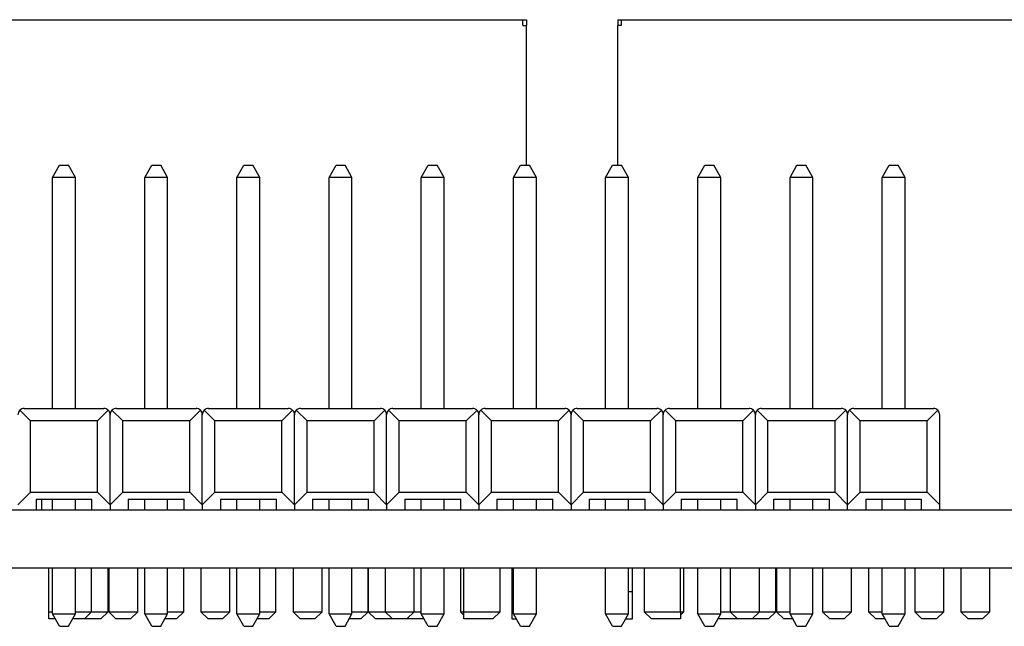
# Model space of a CAD drawing. Header units: millimetres. Extents: x 1690 to 1902, y 2170 to 2414.
# Tile 8 of 35: x 1739 to 1766, y 2217 to 2233. Entities that reach past the tile are written whole.
import ezdxf

# ---------------------------------------------------------------- set-up
doc = ezdxf.new("R2010")
doc.units = ezdxf.units.MM

msp = doc.modelspace()

# ---------------------------------------------------------------- linework, layer by layer
at = {"color": 7, "linetype": 'Continuous', "lineweight": 25}
for p, q in [((1736.878, 2233.471), (1752.558, 2233.471)), ((1747.358, 2233.475), (1747.358, 2233.471)), ((1752.558, 2233.311), (1752.558, 2233.471)), ((1752.558, 2233.471), (1752.658, 2233.471)), ((1752.558, 2233.311), (1752.658, 2233.311)), ((1752.658, 2233.471), (1752.658, 2233.311)), ((1752.658, 2229.466), (1752.658, 2233.311)), ((1755.178, 2233.471), (1755.278, 2233.471)), ((1755.178, 2233.471), (1755.178, 2233.311)), ((1755.178, 2229.466), (1755.178, 2233.311)), ((1755.278, 2233.311), (1755.178, 2233.311)), ((1755.278, 2233.471), (1770.958, 2233.471)), ((1755.278, 2233.311), (1755.278, 2233.471)), ((1765.758, 2233.475), (1765.758, 2233.471)), ((1739.603, 2229.126), (1739.793, 2229.466)), ((1739.793, 2229.466), (1740.043, 2229.466)), ((1740.233, 2229.126), (1740.043, 2229.466)), ((1742.143, 2229.126), (1742.333, 2229.466)), ((1742.333, 2229.466), (1742.583, 2229.466)), ((1742.773, 2229.126), (1742.583, 2229.466)), ((1744.683, 2229.126), (1744.873, 2229.466)), ((1744.873, 2229.466), (1745.123, 2229.466)), ((1745.313, 2229.126), (1745.123, 2229.466)), ((1747.223, 2229.126), (1747.413, 2229.466)), ((1747.413, 2229.466), (1747.663, 2229.466)), ((1747.853, 2229.126), (1747.663, 2229.466)), ((1749.763, 2229.126), (1749.953, 2229.466)), ((1749.953, 2229.466), (1750.203, 2229.466)), ((1750.393, 2229.126), (1750.203, 2229.466)), ((1752.303, 2229.126), (1752.493, 2229.466)), ((1752.493, 2229.466), (1752.743, 2229.466)), ((1752.933, 2229.126), (1752.743, 2229.466)), ((1754.843, 2229.126), (1755.033, 2229.466)), ((1755.033, 2229.466), (1755.283, 2229.466)), ((1755.473, 2229.126), (1755.283, 2229.466)), ((1757.383, 2229.126), (1757.573, 2229.466)), ((1757.573, 2229.466), (1757.823, 2229.466)), ((1758.013, 2229.126), (1757.823, 2229.466)), ((1759.923, 2229.126), (1760.113, 2229.466)), ((1760.113, 2229.466), (1760.363, 2229.466)), ((1760.553, 2229.126), (1760.363, 2229.466)), ((1762.463, 2229.126), (1762.653, 2229.466)), ((1762.653, 2229.466), (1762.903, 2229.466)), ((1763.093, 2229.126), (1762.903, 2229.466)), ((1739.603, 2222.77), (1739.603, 2229.126)), ((1740.233, 2229.126), (1739.603, 2229.126)), ((1740.233, 2222.77), (1740.233, 2229.126)), ((1742.143, 2222.77), (1742.143, 2229.126)), ((1742.773, 2229.126), (1742.143, 2229.126)), ((1742.773, 2222.77), (1742.773, 2229.126)), ((1744.683, 2222.77), (1744.683, 2229.126)), ((1745.313, 2229.126), (1744.683, 2229.126)), ((1745.313, 2222.77), (1745.313, 2229.126)), ((1747.223, 2222.77), (1747.223, 2229.126)), ((1747.853, 2229.126), (1747.223, 2229.126)), ((1747.853, 2222.77), (1747.853, 2229.126)), ((1749.763, 2222.77), (1749.763, 2229.126)), ((1750.393, 2229.126), (1749.763, 2229.126)), ((1750.393, 2222.77), (1750.393, 2229.126)), ((1752.303, 2222.77), (1752.303, 2229.126)), ((1752.933, 2229.126), (1752.303, 2229.126)), ((1752.933, 2222.77), (1752.933, 2229.126)), ((1754.843, 2222.77), (1754.843, 2229.126)), ((1755.473, 2229.126), (1754.843, 2229.126)), ((1755.473, 2222.77), (1755.473, 2229.126)), ((1757.383, 2222.77), (1757.383, 2229.126)), ((1758.013, 2229.126), (1757.383, 2229.126)), ((1758.013, 2222.77), (1758.013, 2229.126)), ((1759.923, 2222.77), (1759.923, 2229.126)), ((1760.553, 2229.126), (1759.923, 2229.126)), ((1760.553, 2222.77), (1760.553, 2229.126)), ((1762.463, 2222.77), (1762.463, 2229.126)), ((1763.093, 2229.126), (1762.463, 2229.126)), ((1763.093, 2222.77), (1763.093, 2229.126)), ((1738.699, 2222.719), (1738.994, 2222.425)), ((1738.821, 2222.77), (1741.015, 2222.77)), ((1740.843, 2222.425), (1741.138, 2222.719)), ((1741.239, 2222.719), (1741.534, 2222.425)), ((1741.361, 2222.77), (1743.555, 2222.77)), ((1743.383, 2222.425), (1743.678, 2222.719)), ((1743.779, 2222.719), (1744.074, 2222.425)), ((1743.901, 2222.77), (1746.095, 2222.77)), ((1745.923, 2222.425), (1746.218, 2222.719)), ((1746.319, 2222.719), (1746.614, 2222.425)), ((1746.441, 2222.77), (1748.635, 2222.77)), ((1748.463, 2222.425), (1748.758, 2222.719)), ((1748.859, 2222.719), (1749.154, 2222.425)), ((1748.981, 2222.77), (1751.175, 2222.77)), ((1751.003, 2222.425), (1751.298, 2222.719)), ((1751.399, 2222.719), (1751.694, 2222.425)), ((1751.521, 2222.77), (1753.715, 2222.77)), ((1753.543, 2222.425), (1753.838, 2222.719)), ((1753.939, 2222.719), (1754.234, 2222.425)), ((1754.061, 2222.77), (1756.255, 2222.77)), ((1756.083, 2222.425), (1756.378, 2222.719)), ((1756.479, 2222.719), (1756.774, 2222.425)), ((1756.601, 2222.77), (1758.795, 2222.77)), ((1758.623, 2222.425), (1758.918, 2222.719)), ((1759.019, 2222.719), (1759.314, 2222.425)), ((1759.141, 2222.77), (1761.335, 2222.77)), ((1761.163, 2222.425), (1761.458, 2222.719)), ((1761.559, 2222.719), (1761.854, 2222.425)), ((1761.681, 2222.77), (1763.875, 2222.77)), ((1763.703, 2222.425), (1763.998, 2222.719)), ((1740.843, 2222.425), (1738.994, 2222.425)), ((1738.994, 2220.46), (1738.994, 2222.425)), ((1740.843, 2220.46), (1740.843, 2222.425)), ((1741.188, 2220.115), (1741.188, 2222.597)), ((1743.383, 2222.425), (1741.534, 2222.425)), ((1741.534, 2220.46), (1741.534, 2222.425)), ((1743.383, 2220.46), (1743.383, 2222.425)), ((1743.728, 2220.115), (1743.728, 2222.597)), ((1744.074, 2220.46), (1744.074, 2222.425)), ((1745.923, 2222.425), (1744.074, 2222.425)), ((1745.923, 2220.46), (1745.923, 2222.425)), ((1746.268, 2220.115), (1746.268, 2222.597)), ((1748.463, 2222.425), (1746.614, 2222.425)), ((1746.614, 2220.46), (1746.614, 2222.425)), ((1748.463, 2220.46), (1748.463, 2222.425)), ((1748.808, 2220.115), (1748.808, 2222.597)), ((1749.154, 2220.46), (1749.154, 2222.425)), ((1751.003, 2222.425), (1749.154, 2222.425)), ((1751.003, 2220.46), (1751.003, 2222.425)), ((1751.348, 2220.115), (1751.348, 2222.597)), ((1753.543, 2222.425), (1751.694, 2222.425)), ((1751.694, 2220.46), (1751.694, 2222.425)), ((1753.543, 2220.46), (1753.543, 2222.425)), ((1753.888, 2220.115), (1753.888, 2222.597)), ((1756.083, 2222.425), (1754.234, 2222.425)), ((1754.234, 2220.46), (1754.234, 2222.425)), ((1756.083, 2220.46), (1756.083, 2222.425)), ((1756.428, 2220.115), (1756.428, 2222.597)), ((1758.623, 2222.425), (1756.774, 2222.425)), ((1756.774, 2220.46), (1756.774, 2222.425)), ((1758.623, 2220.46), (1758.623, 2222.425)), ((1758.968, 2220.115), (1758.968, 2222.597)), ((1759.314, 2220.46), (1759.314, 2222.425)), ((1761.163, 2222.425), (1759.314, 2222.425)), ((1761.163, 2220.46), (1761.163, 2222.425)), ((1761.508, 2220.115), (1761.508, 2222.597)), ((1761.854, 2220.46), (1761.854, 2222.425)), ((1763.703, 2222.425), (1761.854, 2222.425)), ((1763.703, 2220.46), (1763.703, 2222.425)), ((1764.048, 2220.115), (1764.048, 2222.597)), ((1738.994, 2220.46), (1738.648, 2220.115)), ((1738.994, 2220.46), (1740.843, 2220.46)), ((1739.148, 2220.27), (1740.688, 2220.27)), ((1739.148, 2220.27), (1739.148, 2219.971)), ((1739.295, 2220.27), (1739.295, 2219.971)), ((1739.603, 2219.971), (1739.603, 2220.27)), ((1740.233, 2219.971), (1740.233, 2220.27)), ((1740.688, 2219.971), (1740.688, 2220.27)), ((1741.188, 2220.115), (1740.843, 2220.46)), ((1741.534, 2220.46), (1741.188, 2220.115)), ((1741.534, 2220.46), (1743.383, 2220.46)), ((1741.688, 2220.27), (1743.228, 2220.27)), ((1741.688, 2220.27), (1741.688, 2219.971)), ((1742.143, 2219.971), (1742.143, 2220.27)), ((1742.773, 2219.971), (1742.773, 2220.27)), ((1743.228, 2219.971), (1743.228, 2220.27)), ((1743.728, 2220.115), (1743.383, 2220.46)), ((1744.074, 2220.46), (1743.728, 2220.115)), ((1744.074, 2220.46), (1745.923, 2220.46)), ((1744.228, 2220.27), (1745.768, 2220.27)), ((1744.228, 2220.27), (1744.228, 2219.971)), ((1744.683, 2219.971), (1744.683, 2220.27)), ((1745.313, 2219.971), (1745.313, 2220.27)), ((1745.768, 2219.971), (1745.768, 2220.27)), ((1746.268, 2220.115), (1745.923, 2220.46)), ((1746.614, 2220.46), (1746.268, 2220.115)), ((1746.614, 2220.46), (1748.463, 2220.46)), ((1746.768, 2220.27), (1748.308, 2220.27)), ((1746.768, 2220.27), (1746.768, 2219.971)), ((1747.223, 2219.971), (1747.223, 2220.27)), ((1747.853, 2219.971), (1747.853, 2220.27)), ((1748.308, 2219.971), (1748.308, 2220.27)), ((1748.808, 2220.115), (1748.463, 2220.46)), ((1749.154, 2220.46), (1748.808, 2220.115)), ((1749.154, 2220.46), (1751.003, 2220.46)), ((1749.308, 2220.27), (1750.848, 2220.27)), ((1749.308, 2220.27), (1749.308, 2219.971)), ((1749.763, 2219.971), (1749.763, 2220.27)), ((1750.393, 2219.971), (1750.393, 2220.27)), ((1750.848, 2219.971), (1750.848, 2220.27)), ((1751.348, 2220.115), (1751.003, 2220.46)), ((1751.694, 2220.46), (1751.348, 2220.115)), ((1751.694, 2220.46), (1753.543, 2220.46)), ((1751.848, 2220.27), (1753.388, 2220.27)), ((1751.848, 2220.27), (1751.848, 2219.971)), ((1752.303, 2219.971), (1752.303, 2220.27)), ((1752.933, 2219.971), (1752.933, 2220.27)), ((1753.388, 2219.971), (1753.388, 2220.27)), ((1753.888, 2220.115), (1753.543, 2220.46)), ((1754.234, 2220.46), (1753.888, 2220.115)), ((1754.234, 2220.46), (1756.083, 2220.46)), ((1754.388, 2220.27), (1755.928, 2220.27)), ((1754.388, 2220.27), (1754.388, 2219.971)), ((1754.843, 2219.971), (1754.843, 2220.27)), ((1755.473, 2219.971), (1755.473, 2220.27)), ((1755.928, 2219.971), (1755.928, 2220.27)), ((1756.428, 2220.115), (1756.083, 2220.46)), ((1756.774, 2220.46), (1756.428, 2220.115)), ((1756.774, 2220.46), (1758.623, 2220.46)), ((1756.928, 2220.27), (1758.468, 2220.27)), ((1756.928, 2220.27), (1756.928, 2219.971)), ((1757.383, 2219.971), (1757.383, 2220.27)), ((1758.013, 2219.971), (1758.013, 2220.27)), ((1758.468, 2219.971), (1758.468, 2220.27)), ((1758.968, 2220.115), (1758.623, 2220.46)), ((1759.314, 2220.46), (1758.968, 2220.115)), ((1759.314, 2220.46), (1761.163, 2220.46)), ((1759.468, 2220.27), (1761.008, 2220.27)), ((1759.468, 2220.27), (1759.468, 2219.971)), ((1759.923, 2219.971), (1759.923, 2220.27)), ((1760.553, 2219.971), (1760.553, 2220.27)), ((1761.008, 2219.971), (1761.008, 2220.27)), ((1761.508, 2220.115), (1761.163, 2220.46)), ((1761.854, 2220.46), (1761.508, 2220.115)), ((1761.854, 2220.46), (1763.703, 2220.46)), ((1762.008, 2220.27), (1763.548, 2220.27)), ((1762.008, 2220.27), (1762.008, 2219.971)), ((1762.463, 2219.971), (1762.463, 2220.27)), ((1763.093, 2219.971), (1763.093, 2220.27)), ((1763.548, 2219.971), (1763.548, 2220.27)), ((1764.048, 2220.115), (1763.703, 2220.46)), ((1787.918, 2219.971), (1706.918, 2219.971)), ((1741.188, 2220.115), (1741.188, 2219.971)), ((1743.728, 2220.115), (1743.728, 2219.971)), ((1746.268, 2220.115), (1746.268, 2219.971)), ((1748.808, 2220.115), (1748.808, 2219.971)), ((1751.348, 2220.115), (1751.348, 2219.971)), ((1753.888, 2220.115), (1753.888, 2219.971)), ((1756.428, 2220.115), (1756.428, 2219.971)), ((1758.968, 2220.115), (1758.968, 2219.971)), ((1761.508, 2219.971), (1761.508, 2220.115)), ((1764.048, 2219.971), (1764.048, 2220.115)), ((1787.918, 2218.371), (1706.918, 2218.371)), ((1739.503, 2217.171), (1739.503, 2218.371)), ((1739.603, 2217.11), (1739.603, 2218.371)), ((1740.233, 2217.11), (1740.233, 2218.371)), ((1740.678, 2217.171), (1740.678, 2218.371)), ((1741.133, 2217.171), (1741.133, 2218.371)), ((1741.148, 2218.371), (1741.148, 2217.171)), ((1741.948, 2217.171), (1741.948, 2218.371)), ((1742.143, 2217.11), (1742.143, 2218.371)), ((1742.773, 2217.11), (1742.773, 2218.371)), ((1743.218, 2217.171), (1743.218, 2218.371)), ((1743.688, 2218.371), (1743.688, 2217.171)), ((1744.488, 2217.171), (1744.488, 2218.371)), ((1744.683, 2217.11), (1744.683, 2218.371)), ((1745.313, 2217.11), (1745.313, 2218.371)), ((1745.758, 2217.171), (1745.758, 2218.371)), ((1746.228, 2218.371), (1746.228, 2217.171)), ((1747.028, 2217.171), (1747.028, 2218.371)), ((1747.223, 2217.11), (1747.223, 2218.371)), ((1747.853, 2217.11), (1747.853, 2218.371)), ((1748.298, 2217.171), (1748.298, 2218.371)), ((1748.303, 2218.371), (1748.303, 2217.171)), ((1748.768, 2218.371), (1748.768, 2217.171)), ((1749.568, 2217.171), (1749.568, 2218.371)), ((1749.763, 2217.11), (1749.763, 2218.371)), ((1750.393, 2217.11), (1750.393, 2218.371)), ((1750.843, 2218.371), (1750.843, 2217.171)), ((1750.933, 2217.171), (1750.933, 2218.371)), ((1751.933, 2217.171), (1751.933, 2218.371)), ((1752.258, 2218.371), (1752.258, 2217.721)), ((1752.303, 2217.11), (1752.303, 2218.371)), ((1752.933, 2217.11), (1752.933, 2218.371)), ((1754.843, 2217.11), (1754.843, 2218.371)), ((1755.473, 2217.11), (1755.473, 2218.371)), ((1755.578, 2217.721), (1755.578, 2218.371)), ((1755.903, 2218.371), (1755.903, 2217.171)), ((1756.903, 2217.171), (1756.903, 2218.371)), ((1756.993, 2217.171), (1756.993, 2218.371)), ((1757.383, 2217.11), (1757.383, 2218.371)), ((1758.013, 2217.11), (1758.013, 2218.371)), ((1758.278, 2218.371), (1758.278, 2217.171)), ((1759.078, 2217.171), (1759.078, 2218.371)), ((1759.533, 2217.171), (1759.533, 2218.371)), ((1759.548, 2218.371), (1759.548, 2217.171)), ((1759.923, 2217.11), (1759.923, 2218.371)), ((1760.553, 2217.11), (1760.553, 2218.371)), ((1760.818, 2218.371), (1760.818, 2217.171)), ((1761.618, 2217.171), (1761.618, 2218.371)), ((1762.088, 2218.371), (1762.088, 2217.171)), ((1762.463, 2217.11), (1762.463, 2218.371)), ((1763.093, 2217.11), (1763.093, 2218.371)), ((1763.358, 2218.371), (1763.358, 2217.171)), ((1764.158, 2217.171), (1764.158, 2218.371)), ((1764.628, 2218.371), (1764.628, 2217.171)), ((1765.428, 2217.171), (1765.428, 2218.371)), ((1752.258, 2217.721), (1752.258, 2216.971)), ((1755.578, 2216.971), (1755.578, 2217.721)), ((1739.503, 2217.171), (1739.603, 2217.171)), ((1739.503, 2216.971), (1739.503, 2217.171)), ((1739.681, 2216.971), (1739.503, 2216.971)), ((1739.603, 2217.11), (1740.233, 2217.11)), ((1739.793, 2216.77), (1739.603, 2217.11)), ((1740.043, 2216.77), (1740.233, 2217.11)), ((1740.278, 2216.971), (1740.156, 2216.971)), ((1740.233, 2217.171), (1740.678, 2217.171)), ((1740.478, 2216.971), (1740.278, 2216.971)), ((1740.478, 2216.971), (1740.678, 2217.171)), ((1740.633, 2216.971), (1740.478, 2216.971)), ((1740.933, 2216.971), (1740.633, 2216.971)), ((1740.678, 2217.171), (1741.133, 2217.171)), ((1740.933, 2216.971), (1741.133, 2217.171)), ((1741.148, 2217.171), (1741.348, 2216.971)), ((1741.148, 2217.171), (1741.548, 2217.171)), ((1741.548, 2216.971), (1741.348, 2216.971)), ((1741.548, 2217.171), (1741.948, 2217.171)), ((1741.748, 2216.971), (1741.548, 2216.971)), ((1741.748, 2216.971), (1741.948, 2217.171)), ((1742.143, 2217.11), (1742.773, 2217.11)), ((1742.333, 2216.77), (1742.143, 2217.11)), ((1742.583, 2216.77), (1742.773, 2217.11)), ((1742.818, 2216.971), (1742.696, 2216.971)), ((1742.773, 2217.171), (1743.218, 2217.171)), ((1743.018, 2216.971), (1742.818, 2216.971)), ((1743.018, 2216.971), (1743.218, 2217.171)), ((1743.688, 2217.171), (1743.888, 2216.971)), ((1743.688, 2217.171), (1744.088, 2217.171)), ((1744.088, 2216.971), (1743.888, 2216.971)), ((1744.088, 2217.171), (1744.488, 2217.171)), ((1744.288, 2216.971), (1744.088, 2216.971)), ((1744.288, 2216.971), (1744.488, 2217.171)), ((1744.683, 2217.11), (1745.313, 2217.11)), ((1744.873, 2216.77), (1744.683, 2217.11)), ((1745.123, 2216.77), (1745.313, 2217.11)), ((1745.358, 2216.971), (1745.236, 2216.971)), ((1745.313, 2217.171), (1745.758, 2217.171)), ((1745.558, 2216.971), (1745.358, 2216.971)), ((1745.558, 2216.971), (1745.758, 2217.171)), ((1746.228, 2217.171), (1746.428, 2216.971)), ((1746.228, 2217.171), (1746.628, 2217.171)), ((1746.628, 2216.971), (1746.428, 2216.971)), ((1746.628, 2217.171), (1747.028, 2217.171)), ((1746.828, 2216.971), (1746.628, 2216.971)), ((1746.828, 2216.971), (1747.028, 2217.171)), ((1747.223, 2217.11), (1747.853, 2217.11)), ((1747.413, 2216.77), (1747.223, 2217.11)), ((1747.663, 2216.77), (1747.853, 2217.11)), ((1747.898, 2216.971), (1747.776, 2216.971)), ((1747.853, 2217.171), (1748.298, 2217.171)), ((1748.098, 2216.971), (1747.898, 2216.971)), ((1748.098, 2216.971), (1748.298, 2217.171)), ((1748.303, 2217.171), (1748.503, 2216.971)), ((1748.303, 2217.171), (1748.768, 2217.171)), ((1748.968, 2216.971), (1748.503, 2216.971)), ((1748.768, 2217.171), (1748.968, 2216.971)), ((1748.768, 2217.171), (1749.168, 2217.171)), ((1749.168, 2216.971), (1748.968, 2216.971)), ((1749.168, 2217.171), (1749.568, 2217.171)), ((1749.368, 2216.971), (1749.168, 2216.971)), ((1749.368, 2216.971), (1749.568, 2217.171)), ((1749.841, 2216.971), (1749.368, 2216.971)), ((1749.568, 2217.171), (1749.763, 2217.171)), ((1749.763, 2217.11), (1750.393, 2217.11)), ((1749.953, 2216.77), (1749.763, 2217.11)), ((1750.203, 2216.77), (1750.393, 2217.11)), ((1750.843, 2217.171), (1750.933, 2217.081)), ((1750.843, 2217.171), (1750.928, 2217.171)), ((1750.933, 2217.171), (1751.933, 2217.171)), ((1750.933, 2216.971), (1750.933, 2217.171)), ((1751.733, 2216.971), (1750.933, 2216.971)), ((1751.733, 2216.971), (1751.933, 2217.171)), ((1752.258, 2216.971), (1752.381, 2216.971)), ((1752.303, 2217.11), (1752.933, 2217.11)), ((1752.493, 2216.77), (1752.303, 2217.11)), ((1752.743, 2216.77), (1752.933, 2217.11)), ((1754.843, 2217.11), (1755.473, 2217.11)), ((1755.033, 2216.77), (1754.843, 2217.11)), ((1755.283, 2216.77), (1755.473, 2217.11)), ((1755.396, 2216.971), (1755.578, 2216.971)), ((1755.903, 2217.171), (1756.103, 2216.971)), ((1755.903, 2217.171), (1756.903, 2217.171)), ((1756.903, 2216.971), (1756.103, 2216.971)), ((1756.903, 2217.081), (1756.993, 2217.171)), ((1756.903, 2217.171), (1756.903, 2216.971)), ((1756.903, 2217.171), (1756.993, 2217.171)), ((1757.383, 2217.11), (1758.013, 2217.11)), ((1757.573, 2216.77), (1757.383, 2217.11)), ((1757.823, 2216.77), (1758.013, 2217.11)), ((1758.478, 2216.971), (1757.936, 2216.971)), ((1758.013, 2217.171), (1758.278, 2217.171)), ((1758.278, 2217.171), (1758.478, 2216.971)), ((1758.278, 2217.171), (1758.678, 2217.171)), ((1758.678, 2216.971), (1758.478, 2216.971)), ((1758.678, 2217.171), (1759.078, 2217.171)), ((1758.878, 2216.971), (1758.678, 2216.971)), ((1758.878, 2216.971), (1759.078, 2217.171)), ((1759.033, 2216.971), (1758.878, 2216.971)), ((1759.333, 2216.971), (1759.033, 2216.971)), ((1759.078, 2217.171), (1759.533, 2217.171)), ((1759.333, 2216.971), (1759.533, 2217.171)), ((1759.548, 2217.171), (1759.748, 2216.971)), ((1759.548, 2217.171), (1759.923, 2217.171)), ((1760.001, 2216.971), (1759.748, 2216.971)), ((1759.923, 2217.11), (1760.553, 2217.11)), ((1760.113, 2216.77), (1759.923, 2217.11)), ((1760.363, 2216.77), (1760.553, 2217.11)), ((1760.818, 2217.171), (1761.018, 2216.971)), ((1760.818, 2217.171), (1761.218, 2217.171)), ((1761.218, 2216.971), (1761.018, 2216.971)), ((1761.218, 2217.171), (1761.618, 2217.171)), ((1761.418, 2216.971), (1761.218, 2216.971)), ((1761.418, 2216.971), (1761.618, 2217.171)), ((1762.088, 2217.171), (1762.288, 2216.971)), ((1762.088, 2217.171), (1762.463, 2217.171)), ((1762.541, 2216.971), (1762.288, 2216.971)), ((1762.463, 2217.11), (1763.093, 2217.11)), ((1762.653, 2216.77), (1762.463, 2217.11)), ((1762.903, 2216.77), (1763.093, 2217.11)), ((1763.358, 2217.171), (1763.558, 2216.971)), ((1763.358, 2217.171), (1763.758, 2217.171)), ((1763.758, 2216.971), (1763.558, 2216.971)), ((1763.758, 2217.171), (1764.158, 2217.171)), ((1763.958, 2216.971), (1763.758, 2216.971)), ((1763.958, 2216.971), (1764.158, 2217.171)), ((1764.628, 2217.171), (1764.828, 2216.971)), ((1764.628, 2217.171), (1765.028, 2217.171)), ((1765.028, 2216.971), (1764.828, 2216.971)), ((1765.028, 2217.171), (1765.428, 2217.171)), ((1765.228, 2216.971), (1765.028, 2216.971)), ((1765.228, 2216.971), (1765.428, 2217.171)), ((1739.793, 2216.77), (1740.043, 2216.77)), ((1742.333, 2216.77), (1742.583, 2216.77)), ((1744.873, 2216.77), (1745.123, 2216.77)), ((1747.413, 2216.77), (1747.663, 2216.77)), ((1749.953, 2216.77), (1750.203, 2216.77)), ((1752.493, 2216.77), (1752.743, 2216.77)), ((1755.033, 2216.77), (1755.283, 2216.77)), ((1757.573, 2216.77), (1757.823, 2216.77)), ((1760.113, 2216.77), (1760.363, 2216.77)), ((1762.653, 2216.77), (1762.903, 2216.77))]:
    msp.add_line(p, q, dxfattribs=at)
at = {"color": 8, "linetype": 'Continuous', "lineweight": 25}
for p, q in [((1752.258, 2217.721), (1752.303, 2217.721)), ((1755.578, 2217.721), (1755.473, 2217.721))]:
    msp.add_line(p, q, dxfattribs=at)
at = {"color": 7, "linetype": 'Continuous', "lineweight": 25}
for centre, start, end in [((1738.821, 2222.597), 135, 180), ((1738.821, 2222.597), 90, 135), ((1741.015, 2222.597), 45, 90), ((1741.015, 2222.597), 0, 45), ((1741.361, 2222.597), 135, 180), ((1741.361, 2222.597), 90, 135), ((1743.555, 2222.597), 45, 90), ((1743.555, 2222.597), 0, 45), ((1743.901, 2222.597), 135, 180), ((1743.901, 2222.597), 90, 135), ((1746.095, 2222.597), 45, 90), ((1746.095, 2222.597), 0, 45), ((1746.441, 2222.597), 135, 180), ((1746.441, 2222.597), 90, 135), ((1748.635, 2222.597), 45, 90), ((1748.635, 2222.597), 0, 45), ((1748.981, 2222.597), 135, 180), ((1748.981, 2222.597), 90, 135), ((1751.175, 2222.597), 45, 90), ((1751.175, 2222.597), 0, 45), ((1751.521, 2222.597), 135, 180), ((1751.521, 2222.597), 90, 135), ((1753.715, 2222.597), 45, 90), ((1753.715, 2222.597), 0, 45), ((1754.061, 2222.597), 135, 180), ((1754.061, 2222.597), 90, 135), ((1756.255, 2222.597), 45, 90), ((1756.255, 2222.597), 0, 45), ((1756.601, 2222.597), 135, 180), ((1756.601, 2222.597), 90, 135), ((1758.795, 2222.597), 45, 90), ((1758.795, 2222.597), 0, 45), ((1759.141, 2222.597), 135, 180), ((1759.141, 2222.597), 90, 135), ((1761.335, 2222.597), 45, 90), ((1761.335, 2222.597), 0, 45), ((1761.681, 2222.597), 135, 180), ((1761.681, 2222.597), 90, 135), ((1763.875, 2222.597), 45, 90), ((1763.875, 2222.597), 0, 45)]:
    msp.add_arc(centre, 0.173, start, end, dxfattribs=at)

doc.saveas('drawing.dxf')
